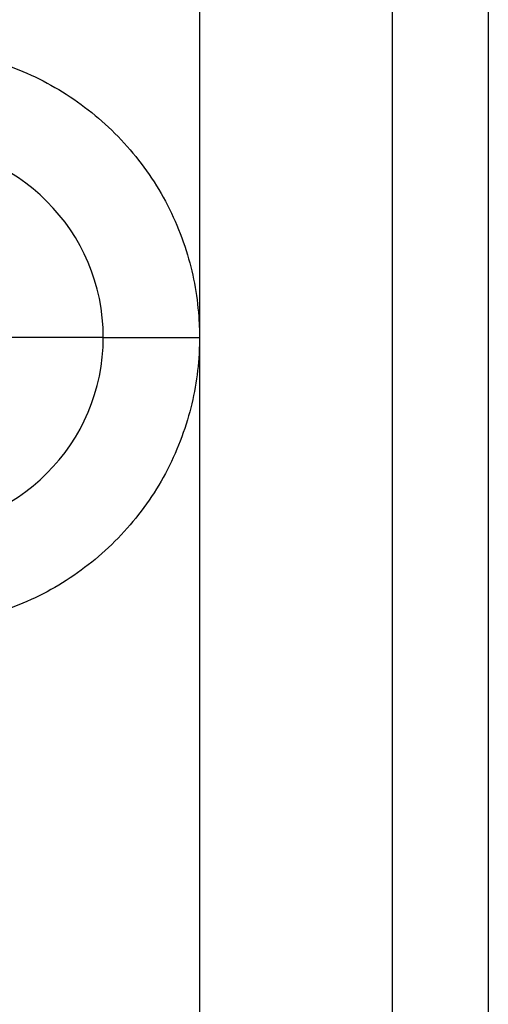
# Model space of a CAD drawing. Header units: inches. Extents: x -535 to 431, y -263 to 280.
# Tile 80 of 82: x 203.63 to 208.5, y 2.31 to 12.55. Entities that reach past the tile are written whole.
import ezdxf

# ---------------------------------------------------------------- set-up
doc = ezdxf.new("R2010")
doc.units = ezdxf.units.IN

# ---------------------------------------------------------------- blocks, each defined once
blk = doc.blocks.new('013_G23_G27_BF_B14R_Motor_Bgr_63_EEXDe_1_1__1', base_point=(117, -86.258))
at = {"color": 1, "linetype": 'Continuous'}
for p, q in [((205.5, 17.242), (205.5, 9.242)), ((205.5, 9.242), (205.5, -1.82))]:
    blk.add_line(p, q, dxfattribs=at)
at = {"color": 7, "linetype": 'Continuous'}
for p, q in [((207.5, 13.77), (207.5, 2.099)), ((208.5, 12.849), (208.5, 1.178))]:
    blk.add_line(p, q, dxfattribs=at)
for start, end in [(0, 90), (-90, 0)]:
    blk.add_arc((202.5, 9.242), 2, start, end, dxfattribs=at)
at = {"color": 1, "linetype": 'Continuous'}
for points, knots in [([(202.5, 12.242), (202.529, 12.242), (202.586, 12.241), (202.76, 12.234), (203.02, 12.204), (203.488, 12.093), (204.053, 11.845), (204.643, 11.385), (205.103, 10.795), (205.351, 10.231), (205.461, 9.763), (205.491, 9.503), (205.499, 9.329), (205.5, 9.271), (205.5, 9.242)], [0, 0, 0, 0, 0.085917, 0.171843, 0.521146, 0.870499, 1.611052, 2.351605, 3.092157, 3.83271, 4.181541, 4.530322, 4.616975, 4.703583, 4.703583, 4.703583, 4.703583]), ([(205.5, 9.242), (205.5, 9.214), (205.499, 9.156), (205.492, 8.983), (205.462, 8.722), (205.351, 8.254), (205.103, 7.689), (204.643, 7.099), (204.053, 6.639), (203.489, 6.391), (203.021, 6.281), (202.761, 6.251), (202.587, 6.243), (202.529, 6.242), (202.5, 6.242)], [0, 0, 0, 0, 0.08616, 0.172274, 0.521578, 0.87093, 1.611483, 2.352036, 3.092588, 3.833141, 4.181973, 4.530753, 4.617373, 4.703939, 4.703939, 4.703939, 4.703939]), ([(204.5, 9.242), (204.5, 9.242), (204.5, 9.242), (204.5, 9.242), (204.5, 9.242), (204.5, 9.242), (204.5, 9.242), (204.5, 9.242), (204.5, 9.242), (204.499, 9.242), (204.499, 9.242), (204.499, 9.242), (204.499, 9.242), (204.499, 9.242), (204.499, 9.242), (204.498, 9.242), (204.498, 9.242), (204.498, 9.242), (204.498, 9.242), (204.497, 9.242), (204.497, 9.242), (204.497, 9.242), (204.496, 9.242), (204.496, 9.242), (204.496, 9.242), (204.495, 9.242), (204.495, 9.242), (204.494, 9.242), (204.494, 9.242), (204.493, 9.242), (204.493, 9.242), (204.492, 9.242), (204.492, 9.242), (204.491, 9.242), (204.491, 9.242), (204.49, 9.242), (204.49, 9.242), (204.489, 9.242), (204.488, 9.242), (204.488, 9.242), (204.487, 9.242), (204.486, 9.242), (204.486, 9.242), (204.485, 9.242), (204.484, 9.242), (204.483, 9.242), (204.483, 9.242), (204.482, 9.242), (204.481, 9.242), (204.48, 9.242), (204.479, 9.242), (204.479, 9.242), (204.478, 9.242), (204.477, 9.242), (204.476, 9.242), (204.475, 9.242), (204.474, 9.242), (204.473, 9.242), (204.472, 9.242), (204.471, 9.242), (204.47, 9.242), (204.469, 9.242), (204.468, 9.242), (204.467, 9.242), (204.466, 9.242), (204.465, 9.242), (204.464, 9.242), (204.463, 9.242), (204.461, 9.242), (204.46, 9.242), (204.459, 9.242), (204.458, 9.242), (204.457, 9.242), (204.455, 9.242), (204.454, 9.242), (204.453, 9.242), (204.452, 9.242), (204.45, 9.242), (204.449, 9.242), (204.448, 9.242), (204.446, 9.242), (204.445, 9.242), (204.443, 9.242), (204.442, 9.242), (204.44, 9.242), (204.439, 9.242), (204.437, 9.242), (204.436, 9.242), (204.434, 9.242), (204.433, 9.242), (204.431, 9.242), (204.43, 9.242), (204.428, 9.242), (204.427, 9.242), (204.425, 9.242), (204.423, 9.242), (204.422, 9.242), (204.42, 9.242), (204.418, 9.242), (204.417, 9.242), (204.415, 9.242), (204.413, 9.242), (204.411, 9.242), (204.41, 9.242), (204.408, 9.242), (204.406, 9.242), (204.404, 9.242), (204.402, 9.242), (204.4, 9.242), (204.399, 9.242), (204.397, 9.242), (204.395, 9.242), (204.393, 9.242), (204.391, 9.242), (204.389, 9.242), (204.387, 9.242), (204.385, 9.242), (204.383, 9.242), (204.381, 9.242), (204.379, 9.242), (204.376, 9.242), (204.374, 9.242), (204.372, 9.242), (204.37, 9.242), (204.368, 9.242), (204.366, 9.242), (204.364, 9.242), (204.361, 9.242), (204.359, 9.242), (204.357, 9.242), (204.355, 9.242), (204.352, 9.242), (204.35, 9.242), (204.348, 9.242), (204.345, 9.242), (204.343, 9.242), (204.341, 9.242), (204.338, 9.242), (204.336, 9.242), (204.333, 9.242), (204.331, 9.242), (204.328, 9.242), (204.326, 9.242), (204.323, 9.242), (204.321, 9.242), (204.318, 9.242), (204.316, 9.242), (204.313, 9.242), (204.311, 9.242), (204.308, 9.242), (204.305, 9.242), (204.303, 9.242), (204.3, 9.242), (204.298, 9.242), (204.295, 9.242), (204.292, 9.242), (204.289, 9.242), (204.287, 9.242), (204.284, 9.242), (204.281, 9.242), (204.278, 9.242), (204.276, 9.242), (204.273, 9.242), (204.27, 9.242), (204.267, 9.242), (204.264, 9.242), (204.261, 9.242), (204.259, 9.242), (204.256, 9.242), (204.253, 9.242), (204.25, 9.242), (204.247, 9.242), (204.244, 9.242), (204.241, 9.242), (204.238, 9.242), (204.235, 9.242), (204.232, 9.242), (204.229, 9.242), (204.226, 9.242), (204.223, 9.242), (204.22, 9.242), (204.217, 9.242), (204.213, 9.242), (204.21, 9.242), (204.207, 9.242), (204.203, 9.242), (204.2, 9.242), (204.196, 9.242), (204.193, 9.242), (204.189, 9.242), (204.185, 9.242), (204.181, 9.242), (204.178, 9.242), (204.174, 9.242), (204.17, 9.242), (204.166, 9.242), (204.162, 9.242), (204.159, 9.242), (204.155, 9.242), (204.151, 9.242), (204.147, 9.242), (204.143, 9.242), (204.139, 9.242), (204.135, 9.242), (204.131, 9.242), (204.127, 9.242), (204.123, 9.242), (204.119, 9.242), (204.115, 9.242), (204.111, 9.242), (204.107, 9.242), (204.103, 9.242), (204.099, 9.242), (204.095, 9.242), (204.091, 9.242), (204.087, 9.242), (204.083, 9.242), (204.079, 9.242), (204.074, 9.242), (204.07, 9.242), (204.066, 9.242), (204.062, 9.242), (204.058, 9.242), (204.054, 9.242), (204.049, 9.242), (204.045, 9.242), (204.041, 9.242), (204.037, 9.242), (204.032, 9.242), (204.028, 9.242), (204.024, 9.242), (204.019, 9.242), (204.015, 9.242), (204.011, 9.242), (204.006, 9.242), (204.002, 9.242), (203.998, 9.242), (203.993, 9.242), (203.989, 9.242), (203.985, 9.242), (203.98, 9.242), (203.976, 9.242), (203.971, 9.242), (203.967, 9.242), (203.963, 9.242), (203.958, 9.242), (203.954, 9.242), (203.949, 9.242), (203.945, 9.242), (203.94, 9.242), (203.936, 9.242), (203.931, 9.242), (203.927, 9.242), (203.922, 9.242), (203.918, 9.242), (203.913, 9.242), (203.909, 9.242), (203.904, 9.242), (203.9, 9.242), (203.895, 9.242), (203.891, 9.242), (203.886, 9.242), (203.882, 9.242), (203.877, 9.242), (203.873, 9.242), (203.867, 9.242), (203.861, 9.242), (203.855, 9.242), (203.848, 9.242), (203.841, 9.242), (203.834, 9.242), (203.828, 9.242), (203.821, 9.242), (203.814, 9.242), (203.807, 9.242), (203.801, 9.242), (203.794, 9.242), (203.787, 9.242), (203.78, 9.242), (203.773, 9.242), (203.767, 9.242), (203.76, 9.242), (203.753, 9.242), (203.746, 9.242), (203.74, 9.242), (203.733, 9.242), (203.726, 9.242), (203.719, 9.242), (203.712, 9.242), (203.706, 9.242), (203.699, 9.242), (203.692, 9.242), (203.685, 9.242), (203.679, 9.242), (203.672, 9.242), (203.665, 9.242), (203.658, 9.242), (203.652, 9.242), (203.645, 9.242), (203.638, 9.242), (203.632, 9.242), (203.625, 9.242), (203.618, 9.242), (203.611, 9.242), (203.605, 9.242), (203.598, 9.242), (203.592, 9.242), (203.585, 9.242), (203.578, 9.242), (203.572, 9.242), (203.565, 9.242), (203.558, 9.242), (203.552, 9.242), (203.545, 9.242), (203.539, 9.242), (203.532, 9.242), (203.526, 9.242), (203.519, 9.242), (203.513, 9.242), (203.506, 9.242), (203.502, 9.242), (203.5, 9.242)], [0, 0, 0, 0, 0.0000081, 0.0000324, 0.0000731, 0.0001301, 0.0002036, 0.0002936, 0.0004002, 0.0005235, 0.0006636, 0.0008205, 0.0009943, 0.0011852, 0.0013931, 0.0016181, 0.0018604, 0.00212, 0.0023969, 0.0026914, 0.0030033, 0.0033329, 0.0036801, 0.0040452, 0.0044278, 0.0048284, 0.005247, 0.0056836, 0.0061382, 0.0066111, 0.0071021, 0.0076114, 0.008139, 0.008685, 0.0092495, 0.0098325, 0.0104341, 0.0110543, 0.0116933, 0.012351, 0.0130275, 0.0137229, 0.0144373, 0.0151706, 0.0159231, 0.0166947, 0.0174499, 0.0182229, 0.0190136, 0.0198222, 0.0206486, 0.0214928, 0.0223549, 0.0232349, 0.0241329, 0.0250488, 0.0259827, 0.0269346, 0.0279046, 0.0288926, 0.0298988, 0.030923, 0.0319654, 0.033026, 0.0341048, 0.0352018, 0.0363171, 0.0374507, 0.0386025, 0.0397727, 0.0409613, 0.0421683, 0.0433937, 0.0446375, 0.0458998, 0.0471807, 0.04848, 0.0497979, 0.0511344, 0.0524895, 0.0538632, 0.0552556, 0.0566666, 0.0580964, 0.059545, 0.0610123, 0.0624984, 0.0640033, 0.0655271, 0.0670697, 0.0686313, 0.0702117, 0.0717854, 0.0733784, 0.0749905, 0.0766219, 0.0782724, 0.0799419, 0.0816305, 0.083338, 0.0850645, 0.0868099, 0.0885742, 0.0903572, 0.092159, 0.0939795, 0.0958186, 0.0976764, 0.0995527, 0.1014475, 0.1033608, 0.1052925, 0.1072426, 0.109211, 0.1111977, 0.1132026, 0.1152257, 0.117267, 0.1193264, 0.1214038, 0.1234991, 0.1256125, 0.1277437, 0.1298928, 0.1320598, 0.1342444, 0.1364468, 0.1386669, 0.1409046, 0.1431599, 0.1454327, 0.147723, 0.1500307, 0.1523558, 0.1546982, 0.157058, 0.1594349, 0.1618291, 0.1642405, 0.1666689, 0.1691144, 0.171577, 0.1740564, 0.1765528, 0.1790661, 0.1815962, 0.1841431, 0.1867067, 0.189287, 0.1918839, 0.1944975, 0.1971275, 0.1997741, 0.2024371, 0.2051165, 0.2078123, 0.2105244, 0.2132527, 0.2159973, 0.218758, 0.2215348, 0.2243277, 0.2271367, 0.2299616, 0.2328024, 0.2356592, 0.2385318, 0.2414201, 0.2443243, 0.2472441, 0.2501795, 0.2531306, 0.2560972, 0.2590794, 0.262077, 0.26509, 0.2681184, 0.2711621, 0.2742211, 0.2772953, 0.2803847, 0.2834892, 0.2866088, 0.2897435, 0.2928932, 0.2965152, 0.3001561, 0.3038157, 0.3074937, 0.31119, 0.3149045, 0.3186368, 0.3223869, 0.3261546, 0.3299397, 0.3337419, 0.3375612, 0.3413973, 0.3452502, 0.3491194, 0.353005, 0.3569068, 0.3608244, 0.3647579, 0.3687069, 0.3726713, 0.3766509, 0.3806456, 0.3846552, 0.3886794, 0.3927181, 0.3967712, 0.4008384, 0.4049195, 0.4090145, 0.413123, 0.417245, 0.4213802, 0.4255284, 0.4296896, 0.4338634, 0.4380498, 0.4422485, 0.4464593, 0.4506821, 0.4549168, 0.459163, 0.4634207, 0.4676896, 0.4719696, 0.4762605, 0.4805622, 0.4848743, 0.4891968, 0.4935295, 0.4978722, 0.5022247, 0.5065868, 0.5109584, 0.5153392, 0.5197292, 0.524128, 0.5285356, 0.5329517, 0.5373762, 0.5418089, 0.5462497, 0.5506982, 0.5551544, 0.559618, 0.564089, 0.568567, 0.573052, 0.5775437, 0.582042, 0.5865467, 0.5910576, 0.5955745, 0.6000973, 0.6046257, 0.6091596, 0.6136988, 0.6182431, 0.6227924, 0.6273465, 0.6319051, 0.6386302, 0.6453626, 0.6521018, 0.6588475, 0.665599, 0.6723559, 0.6791178, 0.685884, 0.6926543, 0.699428, 0.7062047, 0.7129839, 0.7197651, 0.7265478, 0.7333316, 0.740116, 0.7469005, 0.7536845, 0.7604677, 0.7672496, 0.7740295, 0.7808072, 0.787582, 0.7943536, 0.8011213, 0.8078848, 0.8146436, 0.8213971, 0.8281449, 0.8348866, 0.8416215, 0.8483493, 0.8550694, 0.8617814, 0.8684848, 0.8751791, 0.8818638, 0.8885385, 0.8952026, 0.9018557, 0.9084972, 0.9151268, 0.9217439, 0.928348, 0.9349387, 0.9415155, 0.9480778, 0.9546253, 0.9611573, 0.9676735, 0.9741734, 0.9806564, 0.9871222, 0.9935701, 0.9999997, 0.9999997, 0.9999997, 0.9999997]), ([(204.5, 9.242), (204.5, 9.242), (204.5, 9.242), (204.5, 9.242), (204.5, 9.242), (204.5, 9.242), (204.5, 9.242), (204.501, 9.242), (204.501, 9.242), (204.501, 9.242), (204.501, 9.242), (204.502, 9.242), (204.502, 9.242), (204.503, 9.242), (204.503, 9.242), (204.504, 9.242), (204.504, 9.242), (204.505, 9.242), (204.505, 9.242), (204.506, 9.242), (204.507, 9.242), (204.507, 9.242), (204.508, 9.242), (204.509, 9.242), (204.51, 9.242), (204.511, 9.242), (204.511, 9.242), (204.512, 9.242), (204.513, 9.242), (204.515, 9.242), (204.516, 9.242), (204.517, 9.242), (204.518, 9.242), (204.519, 9.242), (204.52, 9.242), (204.521, 9.242), (204.523, 9.242), (204.524, 9.242), (204.525, 9.242), (204.527, 9.242), (204.528, 9.242), (204.53, 9.242), (204.531, 9.242), (204.533, 9.242), (204.534, 9.242), (204.536, 9.242), (204.538, 9.242), (204.539, 9.242), (204.541, 9.242), (204.543, 9.242), (204.545, 9.242), (204.547, 9.242), (204.549, 9.242), (204.551, 9.242), (204.553, 9.242), (204.555, 9.242), (204.557, 9.242), (204.559, 9.242), (204.561, 9.242), (204.563, 9.242), (204.566, 9.242), (204.568, 9.242), (204.57, 9.242), (204.573, 9.242), (204.575, 9.242), (204.577, 9.242), (204.58, 9.242), (204.582, 9.242), (204.585, 9.242), (204.587, 9.242), (204.59, 9.242), (204.592, 9.242), (204.595, 9.242), (204.598, 9.242), (204.6, 9.242), (204.603, 9.242), (204.606, 9.242), (204.609, 9.242), (204.612, 9.242), (204.615, 9.242), (204.618, 9.242), (204.621, 9.242), (204.624, 9.242), (204.627, 9.242), (204.63, 9.242), (204.633, 9.242), (204.636, 9.242), (204.639, 9.242), (204.643, 9.242), (204.646, 9.242), (204.649, 9.242), (204.653, 9.242), (204.656, 9.242), (204.66, 9.242), (204.663, 9.242), (204.667, 9.242), (204.67, 9.242), (204.674, 9.242), (204.677, 9.242), (204.681, 9.242), (204.685, 9.242), (204.688, 9.242), (204.692, 9.242), (204.696, 9.242), (204.7, 9.242), (204.704, 9.242), (204.708, 9.242), (204.712, 9.242), (204.716, 9.242), (204.72, 9.242), (204.724, 9.242), (204.728, 9.242), (204.732, 9.242), (204.736, 9.242), (204.74, 9.242), (204.744, 9.242), (204.749, 9.242), (204.753, 9.242), (204.757, 9.242), (204.762, 9.242), (204.766, 9.242), (204.77, 9.242), (204.775, 9.242), (204.779, 9.242), (204.784, 9.242), (204.788, 9.242), (204.793, 9.242), (204.798, 9.242), (204.804, 9.242), (204.809, 9.242), (204.815, 9.242), (204.82, 9.242), (204.826, 9.242), (204.831, 9.242), (204.837, 9.242), (204.842, 9.242), (204.848, 9.242), (204.854, 9.242), (204.86, 9.242), (204.865, 9.242), (204.871, 9.242), (204.877, 9.242), (204.883, 9.242), (204.889, 9.242), (204.895, 9.242), (204.901, 9.242), (204.907, 9.242), (204.913, 9.242), (204.919, 9.242), (204.925, 9.242), (204.931, 9.242), (204.937, 9.242), (204.943, 9.242), (204.95, 9.242), (204.956, 9.242), (204.962, 9.242), (204.968, 9.242), (204.975, 9.242), (204.981, 9.242), (204.987, 9.242), (204.994, 9.242), (205, 9.242), (205.007, 9.242), (205.013, 9.242), (205.02, 9.242), (205.026, 9.242), (205.033, 9.242), (205.039, 9.242), (205.046, 9.242), (205.052, 9.242), (205.059, 9.242), (205.065, 9.242), (205.072, 9.242), (205.079, 9.242), (205.085, 9.242), (205.092, 9.242), (205.098, 9.242), (205.105, 9.242), (205.112, 9.242), (205.118, 9.242), (205.125, 9.242), (205.133, 9.242), (205.142, 9.242), (205.152, 9.242), (205.162, 9.242), (205.172, 9.242), (205.182, 9.242), (205.192, 9.242), (205.202, 9.242), (205.212, 9.242), (205.222, 9.242), (205.232, 9.242), (205.243, 9.242), (205.253, 9.242), (205.263, 9.242), (205.273, 9.242), (205.283, 9.242), (205.293, 9.242), (205.303, 9.242), (205.313, 9.242), (205.323, 9.242), (205.333, 9.242), (205.343, 9.242), (205.353, 9.242), (205.363, 9.242), (205.373, 9.242), (205.383, 9.242), (205.393, 9.242), (205.403, 9.242), (205.413, 9.242), (205.422, 9.242), (205.432, 9.242), (205.442, 9.242), (205.452, 9.242), (205.462, 9.242), (205.471, 9.242), (205.481, 9.242), (205.49, 9.242), (205.497, 9.242), (205.5, 9.242)], [0, 0, 0, 0, 0.000018, 0.00007, 0.000158, 0.000281, 0.00044, 0.000634, 0.000865, 0.001133, 0.001437, 0.001778, 0.002156, 0.002572, 0.003025, 0.003516, 0.004045, 0.004613, 0.005219, 0.005864, 0.006547, 0.00727, 0.008032, 0.008834, 0.009675, 0.010557, 0.011478, 0.01244, 0.013443, 0.014486, 0.01557, 0.016695, 0.017822, 0.018988, 0.020193, 0.021438, 0.022722, 0.024045, 0.025408, 0.026811, 0.028253, 0.029736, 0.031258, 0.03282, 0.034422, 0.036064, 0.037746, 0.039469, 0.041233, 0.043036, 0.044881, 0.046766, 0.048692, 0.050658, 0.052666, 0.054715, 0.056804, 0.058936, 0.061108, 0.063322, 0.065577, 0.067874, 0.070212, 0.072505, 0.074839, 0.077213, 0.079628, 0.082082, 0.084577, 0.087112, 0.089687, 0.092301, 0.094954, 0.097647, 0.10038, 0.103151, 0.105961, 0.10881, 0.111698, 0.114624, 0.117588, 0.12059, 0.123631, 0.126709, 0.129826, 0.13298, 0.136171, 0.1394, 0.142665, 0.145968, 0.149308, 0.152684, 0.156098, 0.159547, 0.163033, 0.166555, 0.170113, 0.173707, 0.177337, 0.181002, 0.184703, 0.188439, 0.19221, 0.196016, 0.199857, 0.203733, 0.207644, 0.211589, 0.215568, 0.219581, 0.223628, 0.22771, 0.231824, 0.235973, 0.240155, 0.24437, 0.248618, 0.2529, 0.257214, 0.261561, 0.265941, 0.270352, 0.274797, 0.279273, 0.283781, 0.288322, 0.292894, 0.298234, 0.303616, 0.309038, 0.314499, 0.319999, 0.325537, 0.331113, 0.336727, 0.342377, 0.348063, 0.353784, 0.359541, 0.365332, 0.371156, 0.377014, 0.382904, 0.388826, 0.39478, 0.400765, 0.40678, 0.412824, 0.418898, 0.425, 0.43113, 0.437288, 0.443473, 0.449683, 0.45592, 0.462181, 0.468467, 0.474777, 0.481111, 0.487467, 0.493845, 0.500245, 0.506667, 0.513108, 0.51957, 0.526051, 0.53255, 0.539068, 0.545604, 0.552156, 0.558725, 0.56531, 0.57191, 0.578525, 0.585154, 0.591797, 0.598452, 0.60512, 0.6118, 0.618492, 0.625194, 0.631906, 0.641905, 0.65192, 0.661949, 0.671991, 0.682044, 0.692106, 0.702175, 0.712251, 0.722332, 0.732415, 0.7425, 0.752585, 0.762668, 0.772747, 0.782822, 0.79289, 0.80295, 0.813001, 0.82304, 0.833066, 0.843077, 0.853073, 0.863051, 0.87301, 0.882947, 0.892863, 0.902754, 0.91262, 0.922459, 0.932269, 0.942049, 0.951796, 0.96151, 0.97119, 0.980832, 0.990436, 1, 1, 1, 1])]:
    blk.add_open_spline(points, degree=3, knots=knots, dxfattribs=at)
blk = doc.blocks.new('Rcksicht1', base_point=(273.75, 13))
blk.add_blockref('013_G23_G27_BF_B14R_Motor_Bgr_63_EEXDe_1_1__1', (117, -86.258))

msp = doc.modelspace()

# ---------------------------------------------------------------- block references
msp.add_blockref('Rcksicht1', (273.75, 13))

doc.saveas('drawing.dxf')
